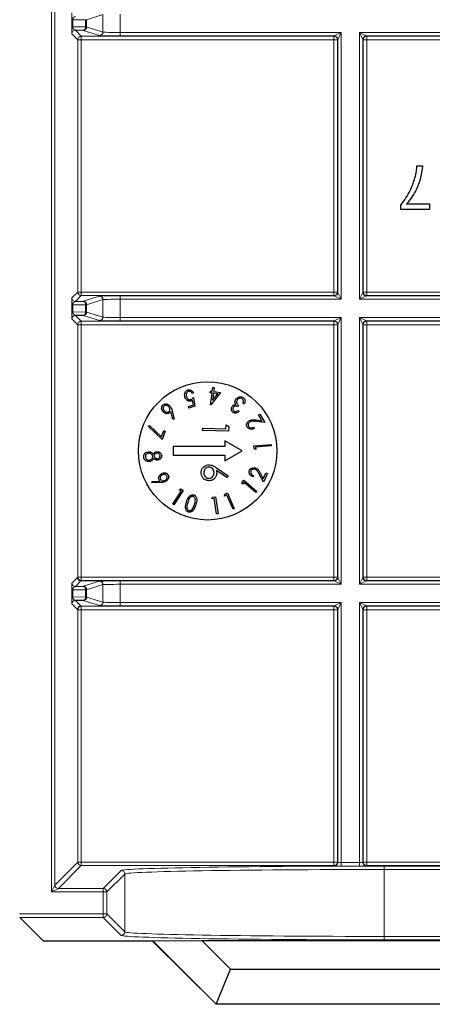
# Model space of a CAD drawing. Header units: millimetres. Extents: x 5 to 418, y 2 to 292.
# Tile 76 of 93: x 335 to 339, y 89 to 98. Entities that reach past the tile are written whole.
import ezdxf

# ---------------------------------------------------------------- set-up
doc = ezdxf.new("R2010")
doc.units = ezdxf.units.MM

msp = doc.modelspace()

# ---------------------------------------------------------------- linework, layer by layer
at = {"color": 7, "linetype": 'Continuous', "lineweight": 18}
for p, q in [((335.274, 89.9938), (335.274, 106.2237)), ((335.3073, 106.2237), (335.3073, 90.0604)), ((335.7705, 98.4587), (335.6133, 98.4093)), ((335.7705, 98.2895), (335.7705, 98.4587)), ((335.937, 98.462), (335.937, 98.2862)), ((335.4698, 98.3411), (335.4698, 98.4071)), ((335.4698, 98.4071), (335.4796, 98.4071)), ((335.4698, 98.3411), (335.4796, 98.3411)), ((335.6036, 98.4093), (335.4796, 98.4071)), ((335.4796, 98.4071), (335.4796, 98.3411)), ((335.4796, 98.3411), (335.6036, 98.3389)), ((335.6036, 98.3389), (335.6036, 98.4093)), ((335.6133, 98.4093), (335.6036, 98.4093)), ((335.6133, 98.3389), (335.6036, 98.3389)), ((335.6133, 98.4093), (335.6133, 98.3389)), ((335.6133, 98.3389), (335.7705, 98.2895)), ((335.5287, 98.2163), (335.4715, 98.2735)), ((335.5048, 98.3069), (335.562, 98.2497)), ((335.562, 98.2497), (337.9965, 98.2497)), ((335.562, 98.2163), (335.562, 98.2497)), ((335.7373, 98.2562), (335.5801, 98.3056)), ((335.937, 98.2862), (335.937, 98.2529)), ((335.937, 98.2862), (338.0664, 98.2862)), ((337.9998, 98.2529), (335.937, 98.2529)), ((337.9965, 98.2497), (337.9998, 98.2529)), ((337.9965, 98.2163), (337.9965, 98.2497)), ((337.9998, 98.2529), (338.0664, 98.2862)), ((338.0664, 98.2862), (338.0331, 98.2195)), ((338.0664, 98.2862), (338.0664, 95.712)), ((338.2422, 98.2862), (341.6497, 98.2862)), ((338.2422, 95.712), (338.2422, 98.2862)), ((338.2755, 98.2195), (338.2422, 98.2862)), ((338.2422, 98.2862), (338.3088, 98.2529)), ((341.5831, 98.2529), (338.3088, 98.2529)), ((338.3088, 98.2529), (338.312, 98.2497)), ((338.312, 98.2497), (341.5799, 98.2497)), ((338.312, 98.2497), (338.312, 98.2163)), ((335.5287, 95.7818), (335.5287, 98.2163)), ((335.5287, 98.2163), (335.562, 98.2163)), ((335.562, 98.2163), (335.562, 95.7818)), ((337.9965, 98.2163), (335.562, 98.2163)), ((337.9965, 95.7818), (337.9965, 98.2163)), ((337.9965, 98.2163), (338.0299, 98.2163)), ((338.0331, 98.2195), (338.0299, 98.2163)), ((338.0299, 98.2163), (338.0299, 95.7818)), ((338.0331, 95.7786), (338.0331, 98.2195)), ((338.2755, 98.2195), (338.2755, 95.7786)), ((338.2787, 98.2163), (338.2755, 98.2195)), ((338.2787, 95.7818), (338.2787, 98.2163)), ((338.312, 98.2163), (338.2787, 98.2163)), ((338.312, 98.2163), (338.312, 95.7818)), ((341.5799, 98.2163), (338.312, 98.2163)), ((335.4715, 95.7246), (335.5287, 95.7818)), ((335.5287, 95.7818), (335.562, 95.7818)), ((335.562, 95.7485), (335.562, 95.7818)), ((335.562, 95.7818), (337.9965, 95.7818)), ((337.9965, 95.7485), (337.9965, 95.7818)), ((337.9965, 95.7818), (338.0299, 95.7818)), ((338.0299, 95.7818), (338.0331, 95.7786)), ((338.0331, 95.7786), (338.0664, 95.712)), ((338.2422, 95.712), (338.2755, 95.7786)), ((338.2755, 95.7786), (338.2787, 95.7818)), ((338.312, 95.7818), (338.2787, 95.7818)), ((338.312, 95.7818), (338.312, 95.7485)), ((338.312, 95.7818), (341.5799, 95.7818)), ((335.6036, 95.6593), (335.4796, 95.6571)), ((335.562, 95.7485), (335.5048, 95.6913)), ((337.9965, 95.7485), (335.562, 95.7485)), ((335.5801, 95.6926), (335.7373, 95.742)), ((335.6036, 95.5889), (335.6036, 95.6593)), ((335.6133, 95.6593), (335.6036, 95.6593)), ((335.7705, 95.7087), (335.6133, 95.6593)), ((335.6133, 95.6593), (335.6133, 95.5889)), ((335.7705, 95.5395), (335.7705, 95.7087)), ((335.937, 95.7453), (337.9998, 95.7453)), ((335.937, 95.712), (335.937, 95.7453)), ((335.937, 95.712), (335.937, 95.5362)), ((338.0664, 95.712), (335.937, 95.712)), ((337.9998, 95.7453), (337.9965, 95.7485)), ((338.0664, 95.712), (337.9998, 95.7453)), ((338.3088, 95.7453), (338.2422, 95.712)), ((341.6497, 95.712), (338.2422, 95.712)), ((338.312, 95.7485), (338.3088, 95.7453)), ((338.3088, 95.7453), (341.5831, 95.7453)), ((341.5799, 95.7485), (338.312, 95.7485)), ((335.4698, 95.5911), (335.4698, 95.6571)), ((335.4698, 95.6571), (335.4796, 95.6571)), ((335.4698, 95.5911), (335.4796, 95.5911)), ((335.4796, 95.6571), (335.4796, 95.5911)), ((335.4796, 95.5911), (335.6036, 95.5889)), ((335.6133, 95.5889), (335.6036, 95.5889)), ((335.6133, 95.5889), (335.7705, 95.5395)), ((335.5287, 95.4663), (335.4715, 95.5235)), ((335.5048, 95.5569), (335.562, 95.4997)), ((335.562, 95.4997), (337.9965, 95.4997)), ((335.562, 95.4663), (335.562, 95.4997)), ((335.7373, 95.5062), (335.5801, 95.5556)), ((335.937, 95.5362), (335.937, 95.5029)), ((335.937, 95.5362), (338.0664, 95.5362)), ((337.9998, 95.5029), (335.937, 95.5029)), ((337.9965, 95.4997), (337.9998, 95.5029)), ((337.9965, 95.4663), (337.9965, 95.4997)), ((337.9998, 95.5029), (338.0664, 95.5362)), ((338.0331, 95.4695), (338.0299, 95.4663)), ((338.0664, 95.5362), (338.0331, 95.4695)), ((338.0331, 93.0286), (338.0331, 95.4695)), ((338.0664, 95.5362), (338.0664, 92.962)), ((338.2422, 95.5362), (341.6497, 95.5362)), ((338.2422, 92.962), (338.2422, 95.5362)), ((338.2755, 95.4695), (338.2422, 95.5362)), ((338.2422, 95.5362), (338.3088, 95.5029)), ((338.2755, 95.4695), (338.2755, 93.0286)), ((338.2787, 95.4663), (338.2755, 95.4695)), ((341.5831, 95.5029), (338.3088, 95.5029)), ((338.3088, 95.5029), (338.312, 95.4997)), ((338.312, 95.4997), (341.5799, 95.4997)), ((338.312, 95.4997), (338.312, 95.4663)), ((335.5287, 93.0318), (335.5287, 95.4663)), ((335.5287, 95.4663), (335.562, 95.4663)), ((335.562, 95.4663), (335.562, 93.0318)), ((337.9965, 95.4663), (335.562, 95.4663)), ((337.9965, 93.0318), (337.9965, 95.4663)), ((337.9965, 95.4663), (338.0299, 95.4663)), ((338.0299, 95.4663), (338.0299, 93.0318)), ((338.2787, 93.0318), (338.2787, 95.4663)), ((338.312, 95.4663), (338.2787, 95.4663)), ((338.312, 95.4663), (338.312, 93.0318)), ((341.5799, 95.4663), (338.312, 95.4663)), ((335.4715, 92.9746), (335.5249, 93.028)), ((335.5249, 93.028), (335.5287, 93.0318)), ((335.5287, 93.0318), (335.562, 93.0318)), ((335.562, 92.9985), (335.562, 93.0318)), ((335.562, 93.0318), (337.9965, 93.0318)), ((337.9965, 93.0318), (338.0299, 93.0318)), ((337.9965, 92.9985), (337.9965, 93.0318)), ((338.0299, 93.0318), (338.0331, 93.0286)), ((338.0331, 93.0286), (338.0664, 92.962)), ((338.2422, 92.962), (338.2755, 93.0286)), ((338.2755, 93.0286), (338.2787, 93.0318)), ((338.312, 93.0318), (338.2787, 93.0318)), ((338.312, 93.0318), (338.312, 92.9985)), ((338.312, 93.0318), (341.5799, 93.0318)), ((335.4698, 92.8411), (335.4698, 92.9071)), ((335.4698, 92.9071), (335.4796, 92.9071)), ((335.6036, 92.9093), (335.4796, 92.9071)), ((335.4796, 92.9071), (335.4796, 92.8411)), ((335.5583, 92.9947), (335.5048, 92.9413)), ((335.562, 92.9985), (335.5583, 92.9947)), ((335.7793, 92.9947), (335.5583, 92.9947)), ((337.9965, 92.9985), (335.562, 92.9985)), ((335.5801, 92.9426), (335.7373, 92.992)), ((335.6036, 92.8389), (335.6036, 92.9093)), ((335.6133, 92.9093), (335.6036, 92.9093)), ((335.7705, 92.9587), (335.6133, 92.9093)), ((335.6133, 92.9093), (335.6133, 92.8389)), ((335.7705, 92.7895), (335.7705, 92.9587)), ((335.937, 92.9953), (337.9998, 92.9953)), ((335.937, 92.962), (335.937, 92.9953)), ((335.937, 92.962), (335.937, 92.7862)), ((338.0664, 92.962), (335.937, 92.962)), ((337.9998, 92.9953), (337.9965, 92.9985)), ((338.0664, 92.962), (337.9998, 92.9953)), ((338.3088, 92.9953), (338.2422, 92.962)), ((341.6497, 92.962), (338.2422, 92.962)), ((338.312, 92.9985), (338.3088, 92.9953)), ((338.3088, 92.9953), (341.5831, 92.9953)), ((341.5799, 92.9985), (338.312, 92.9985)), ((335.4698, 92.8411), (335.4796, 92.8411)), ((335.4796, 92.8411), (335.6036, 92.8389)), ((335.6133, 92.8389), (335.6036, 92.8389)), ((335.6133, 92.8389), (335.7705, 92.7895)), ((335.5249, 92.7201), (335.4715, 92.7735)), ((335.5048, 92.8069), (335.5583, 92.7534)), ((335.5287, 92.7163), (335.5249, 92.7201)), ((335.5287, 90.2818), (335.5287, 92.7163)), ((335.5287, 92.7163), (335.562, 92.7163)), ((335.5583, 92.7534), (335.562, 92.7497)), ((335.562, 92.7497), (337.9965, 92.7497)), ((335.562, 92.7163), (335.562, 92.7497)), ((335.562, 92.7163), (335.562, 90.2818)), ((337.9965, 92.7163), (335.562, 92.7163)), ((335.7373, 92.7562), (335.5801, 92.8056)), ((335.937, 92.7862), (335.937, 92.7529)), ((335.937, 92.7862), (338.0664, 92.7862)), ((337.9998, 92.7529), (335.937, 92.7529)), ((337.9965, 92.7497), (337.9998, 92.7529)), ((337.9965, 92.7163), (337.9965, 92.7497)), ((337.9965, 90.2818), (337.9965, 92.7163)), ((337.9965, 92.7163), (338.0299, 92.7163)), ((337.9998, 92.7529), (338.0664, 92.7862)), ((338.0331, 92.7195), (338.0299, 92.7163)), ((338.0299, 92.7163), (338.0299, 90.2818)), ((338.0664, 92.7862), (338.0331, 92.7195)), ((338.0331, 90.2786), (338.0331, 92.7195)), ((338.0664, 92.7862), (338.0664, 90.2775)), ((338.2422, 92.7862), (341.6497, 92.7862)), ((338.2422, 90.2775), (338.2422, 92.7862)), ((338.2755, 92.7195), (338.2422, 92.7862)), ((338.2422, 92.7862), (338.3088, 92.7529)), ((338.2755, 92.7195), (338.2755, 90.2786)), ((338.2787, 92.7163), (338.2755, 92.7195)), ((338.2787, 90.2818), (338.2787, 92.7163)), ((338.2787, 92.7163), (338.312, 92.7163)), ((341.5831, 92.7529), (338.3088, 92.7529)), ((338.3088, 92.7529), (338.312, 92.7497)), ((338.312, 92.7497), (341.5799, 92.7497)), ((338.312, 92.7163), (338.312, 92.7497)), ((338.312, 92.7163), (338.312, 90.2818)), ((341.5799, 92.7163), (338.312, 92.7163)), ((335.3073, 90.0604), (335.5287, 90.2818)), ((335.562, 90.2485), (335.3406, 90.0271)), ((335.5287, 90.2818), (335.562, 90.2818)), ((335.562, 90.2485), (335.562, 90.2818)), ((335.562, 90.2818), (337.9965, 90.2818)), ((337.9965, 90.2485), (335.562, 90.2485)), ((337.9965, 90.2485), (337.9965, 90.2818)), ((337.9965, 90.2818), (338.0299, 90.2818)), ((337.9998, 90.2453), (337.9965, 90.2485)), ((338.0299, 90.2818), (338.0331, 90.2786)), ((338.0664, 90.2775), (338.0664, 90.2441)), ((338.0664, 90.2775), (338.2422, 90.2775)), ((338.2422, 90.2441), (338.0664, 90.2441)), ((338.2422, 90.2775), (338.2422, 90.2441)), ((338.2755, 90.2786), (338.2787, 90.2818)), ((338.2787, 90.2818), (338.312, 90.2818)), ((338.312, 90.2485), (338.3088, 90.2453)), ((338.312, 90.2485), (338.312, 90.2818)), ((338.312, 90.2818), (341.5799, 90.2818)), ((341.5799, 90.2485), (338.312, 90.2485)), ((338.4802, 90.2438), (341.4117, 90.2438)), ((338.4802, 90.2438), (338.4802, 90.2105)), ((335.774, 90.0271), (335.9473, 90.2004)), ((335.9806, 90.1671), (335.8073, 89.9938)), ((335.9806, 89.6085), (335.9806, 90.1671)), ((338.4802, 90.2105), (338.4802, 89.5651)), ((341.4117, 90.2105), (338.4802, 90.2105)), ((335.274, 89.9938), (335.3073, 90.0604)), ((335.3406, 90.0271), (335.274, 89.9938)), ((335.774, 89.9938), (335.274, 89.9938)), ((335.3406, 90.0271), (335.774, 90.0271)), ((335.774, 90.0271), (335.774, 89.9938)), ((335.774, 89.7818), (335.774, 89.9938)), ((335.774, 89.9938), (335.8073, 89.9938)), ((335.8073, 89.9938), (335.8073, 89.7818)), ((334.9676, 89.7818), (335.774, 89.7818)), ((335.774, 89.7818), (335.774, 89.7485)), ((335.774, 89.7818), (335.8073, 89.7818)), ((335.8073, 89.7818), (335.9806, 89.6085)), ((335.774, 89.7485), (334.9682, 89.7485)), ((335.9473, 89.5752), (335.774, 89.7485)), ((338.4802, 89.5651), (338.4802, 89.5318)), ((338.4802, 89.5651), (341.4117, 89.5651)), ((341.4117, 89.5318), (338.4802, 89.5318))]:
    msp.add_line(p, q, dxfattribs=at)
at = {"color": 7, "linetype": 'Continuous', "lineweight": 25}
for p, q in [((335.5801, 98.3056), (335.5048, 98.3069)), ((338.7963, 96.9991), (338.8511, 96.9991)), ((338.6426, 96.5765), (338.6426, 96.6209)), ((338.6975, 96.6314), (338.917, 96.6314)), ((338.917, 96.6314), (338.917, 96.5765)), ((338.917, 96.5765), (338.6426, 96.5765)), ((335.5048, 95.6913), (335.5801, 95.6926)), ((335.5801, 95.5556), (335.5048, 95.5569)), ((336.6431, 94.8086), (336.6295, 94.8041)), ((336.8052, 94.8105), (336.8072, 94.8262)), ((336.8219, 94.8083), (336.8052, 94.8105)), ((336.8066, 94.6939), (336.8219, 94.8083)), ((336.8072, 94.8262), (336.8239, 94.824)), ((336.9038, 94.8133), (336.8094, 94.6935)), ((336.8239, 94.824), (336.8291, 94.8622)), ((336.8357, 94.8064), (336.8266, 94.738)), ((336.8291, 94.8622), (336.8429, 94.8604)), ((336.8763, 94.801), (336.8357, 94.8064)), ((336.8429, 94.8604), (336.8378, 94.8222)), ((336.8378, 94.8222), (336.9038, 94.8133)), ((336.6416, 94.692), (336.634, 94.7373)), ((336.6431, 94.7628), (336.6567, 94.6803)), ((336.8266, 94.738), (336.8763, 94.801)), ((336.4437, 94.5544), (336.4233, 94.6294)), ((336.436, 94.6393), (336.4582, 94.5559)), ((336.5946, 94.6766), (336.6416, 94.692)), ((336.5995, 94.6615), (336.5946, 94.6766)), ((336.6567, 94.6803), (336.5995, 94.6615)), ((336.8094, 94.6935), (336.8066, 94.6939)), ((337.0781, 94.6871), (337.0698, 94.6745)), ((337.071, 94.6403), (337.0829, 94.6325)), ((337.1324, 94.699), (337.121, 94.7065)), ((336.4582, 94.5559), (336.4437, 94.5544)), ((337.3316, 94.5223), (337.2455, 94.5331)), ((337.2463, 94.5472), (337.3024, 94.5402)), ((337.2695, 94.5955), (337.2833, 94.6036)), ((337.3024, 94.5402), (337.2695, 94.5955)), ((337.2833, 94.6036), (337.3316, 94.5223)), ((336.2075, 94.4864), (336.218, 94.4947)), ((336.3407, 94.3581), (336.2075, 94.4864)), ((336.218, 94.4947), (336.3335, 94.3838)), ((336.3335, 94.3838), (336.3565, 94.4463)), ((336.3712, 94.4409), (336.3407, 94.3581)), ((336.3565, 94.4463), (336.3712, 94.4409)), ((336.7313, 94.445), (336.7318, 94.4674)), ((336.9813, 94.4398), (336.7313, 94.445)), ((336.7318, 94.4674), (336.9561, 94.4627)), ((336.9561, 94.4627), (336.9569, 94.5012)), ((336.9569, 94.5012), (336.9822, 94.486)), ((336.9822, 94.486), (336.9813, 94.4398)), ((337.2251, 94.4785), (337.2319, 94.467)), ((337.1126, 94.2491), (336.946, 94.3453)), ((336.946, 94.3453), (336.946, 94.2907)), ((336.446, 94.2907), (336.446, 94.2074)), ((336.946, 94.2907), (336.446, 94.2907)), ((336.946, 94.1529), (337.1126, 94.2491)), ((337.2247, 94.2973), (337.3905, 94.3118)), ((337.2271, 94.2702), (337.2247, 94.2973)), ((337.244, 94.2633), (337.2271, 94.2702)), ((337.3917, 94.2981), (337.2421, 94.285)), ((337.2421, 94.285), (337.244, 94.2633)), ((337.3905, 94.3118), (337.3917, 94.2981)), ((336.446, 94.2074), (336.946, 94.2074)), ((336.946, 94.2074), (336.946, 94.1529)), ((336.9647, 93.9913), (336.8651, 94.0595)), ((336.8662, 94.0853), (336.9786, 94.0083)), ((336.2429, 93.9407), (336.2445, 93.955)), ((336.2445, 93.955), (336.3217, 93.9584)), ((336.9786, 94.0083), (336.9647, 93.9913)), ((337.1103, 93.9447), (337.1279, 93.9655)), ((337.1279, 93.9655), (337.2537, 93.8587)), ((337.22, 94.0099), (337.2144, 93.9979)), ((337.3162, 93.9467), (337.2766, 94.0238)), ((337.2887, 94.031), (337.3145, 93.9809)), ((337.3145, 93.9809), (337.3416, 94.039)), ((337.3561, 94.0322), (337.3162, 93.9467)), ((337.3416, 94.039), (337.3561, 94.0322)), ((336.3286, 93.9438), (336.2429, 93.9407)), ((336.4431, 93.7348), (336.5244, 93.8608)), ((336.5447, 93.867), (336.4547, 93.7274)), ((336.506, 93.8727), (336.5218, 93.8818)), ((336.5244, 93.8608), (336.506, 93.8727)), ((336.5218, 93.8818), (336.5447, 93.867)), ((337.1172, 93.9279), (337.1103, 93.9447)), ((337.1313, 93.9445), (337.1172, 93.9279)), ((337.2448, 93.8482), (337.1313, 93.9445)), ((337.2537, 93.8587), (337.2448, 93.8482)), ((336.8217, 93.7857), (336.8276, 93.8031)), ((336.8434, 93.789), (336.8217, 93.7857)), ((336.8276, 93.8031), (336.8547, 93.8071)), ((336.8656, 93.6409), (336.8434, 93.789)), ((336.8547, 93.8071), (336.8793, 93.6429)), ((336.9432, 93.8138), (336.9442, 93.832)), ((336.9632, 93.8226), (336.9432, 93.8138)), ((336.9442, 93.832), (336.9692, 93.8431)), ((337.0239, 93.6856), (336.9632, 93.8226)), ((336.9692, 93.8431), (337.0365, 93.6912)), ((336.4547, 93.7274), (336.4431, 93.7348)), ((337.0365, 93.6912), (337.0239, 93.6856)), ((336.8793, 93.6429), (336.8656, 93.6409)), ((335.5048, 92.9413), (335.5801, 92.9426)), ((335.5801, 92.8056), (335.5048, 92.8069)), ((335.1954, 89.5213), (334.9682, 89.7485)), ((336.2494, 89.5207), (335.2287, 89.5207)), ((336.2504, 89.5231), (336.2494, 89.5207)), ((336.8602, 88.9099), (336.2494, 89.5207)), ((336.2504, 89.5231), (336.7232, 89.5265)), ((336.8612, 88.9124), (336.2504, 89.5231)), ((336.7232, 89.5265), (343.1687, 89.5265)), ((336.7232, 89.5265), (337.0007, 89.2491)), ((336.8612, 88.9124), (337.0007, 89.2491)), ((337.0007, 89.2491), (342.8912, 89.2491)), ((336.8612, 88.9124), (336.8602, 88.9099)), ((343.0317, 88.9099), (336.8602, 88.9099)), ((343.0307, 88.9124), (336.8612, 88.9124))]:
    msp.add_line(p, q, dxfattribs=at)
msp.add_circle((336.7793, 94.2491), 0.6667, dxfattribs=at)
at = {"color": 7, "linetype": 'Continuous', "lineweight": 18}
for centre, radius, start, end in [((335.5736, 98.3351), 0.0302, 282.23793, 7.22506), ((335.58, 98.3389), 0.0333, 270.10474, 359.97481), ((335.5048, 98.2735), 0.0333, 90.02044, 179.97956), ((335.5621, 98.2163), 0.0333, 90.02044, 179.97956), ((335.7372, 98.2895), 0.0333, 270.10474, 359.97481), ((337.9965, 98.2163), 0.0333, 0.02044, 89.97956), ((337.9997, 98.2195), 0.0333, 0.02044, 89.97956), ((338.3088, 98.2195), 0.0333, 90.02044, 179.97956), ((338.3121, 98.2163), 0.0333, 90.02044, 179.97956), ((335.5621, 95.7818), 0.0333, 180.02044, 269.97956), ((337.9965, 95.7818), 0.0333, 270.02044, 359.97956), ((337.9997, 95.7786), 0.0333, 270.02044, 359.97956), ((338.3088, 95.7786), 0.0333, 180.02044, 269.97956), ((338.3121, 95.7818), 0.0333, 180.02044, 269.97956), ((335.5048, 95.7246), 0.0333, 180.02044, 269.97956), ((335.5736, 95.6631), 0.0302, 352.77494, 77.76207), ((335.58, 95.6593), 0.0333, 0.02519, 89.89526), ((335.7372, 95.7086), 0.0333, 0.02519, 89.89526), ((335.5736, 95.5851), 0.0302, 282.23793, 7.22506), ((335.58, 95.5889), 0.0333, 270.10474, 359.97481), ((335.5048, 95.5235), 0.0333, 90.02044, 179.97956), ((335.5621, 95.4663), 0.0333, 90.02044, 179.97956), ((335.7372, 95.5395), 0.0333, 270.10474, 359.97481), ((337.9965, 95.4663), 0.0333, 0.02044, 89.97956), ((337.9997, 95.4695), 0.0333, 0.02044, 89.97956), ((338.3088, 95.4695), 0.0333, 90.02044, 179.97956), ((338.3121, 95.4663), 0.0333, 90.02044, 179.97956), ((335.5621, 93.0318), 0.0333, 180.02044, 269.97956), ((337.9965, 93.0318), 0.0333, 270.02044, 359.97956), ((337.9997, 93.0286), 0.0333, 270.02044, 359.97956), ((338.3088, 93.0286), 0.0333, 180.02044, 269.97956), ((338.3121, 93.0318), 0.0333, 180.02044, 269.97956), ((335.5048, 92.9746), 0.0333, 180.02044, 269.97956), ((335.5736, 92.9131), 0.0302, 352.77494, 77.76207), ((335.58, 92.9093), 0.0333, 0.02519, 89.89526), ((335.7372, 92.9586), 0.0333, 0.02519, 89.89526), ((335.5736, 92.8351), 0.0302, 282.23793, 7.22506), ((335.58, 92.8389), 0.0333, 270.10474, 359.97481), ((335.5048, 92.7735), 0.0333, 90.02044, 179.97956), ((335.5583, 92.7201), 0.0333, 90.02044, 179.97956), ((335.5621, 92.7163), 0.0333, 90.02044, 179.97956), ((335.7372, 92.7895), 0.0333, 270.10474, 359.97481), ((337.9965, 92.7163), 0.0333, 0.02044, 89.97956), ((337.9997, 92.7195), 0.0333, 0.02044, 89.97956), ((338.3088, 92.7195), 0.0333, 90.02044, 179.97956), ((338.3121, 92.7163), 0.0333, 90.02044, 179.97956), ((335.5621, 90.2818), 0.0333, 180.02044, 269.97956), ((337.9965, 90.2818), 0.0333, 270.02044, 359.97956), ((337.9997, 90.2786), 0.0333, 270.02044, 359.97956), ((338.3088, 90.2786), 0.0333, 180.02044, 269.97956), ((338.3121, 90.2818), 0.0333, 180.02044, 269.97956), ((335.9473, 90.167), 0.0333, 0.02044, 89.97956), ((335.3407, 90.0604), 0.0333, 180.02044, 269.97956), ((335.774, 89.9938), 0.0333, 0.02044, 89.97956), ((335.774, 89.7818), 0.0333, 270.02044, 359.97956), ((335.9473, 89.6086), 0.0333, 270.02044, 359.97956)]:
    msp.add_arc(centre, radius, start, end, dxfattribs=at)
for centre, major_axis, ratio, start_param, end_param in [((335.4715, 98.408), (0, 0.0667), 0.025118, 0.025129, 1.583584), ((335.5048, 98.408), (0.0022, 0.0333), 0.755078, 0.087257, 1.645712), ((335.4715, 98.3402), (0, 0.0667), 0.025118, 1.558009, 3.116464), ((335.5048, 98.3402), (-0.0022, 0.0333), 0.755078, 1.49588, 3.054336), ((335.937, 98.2564), (0.2, 0), 0.017455, 3.197091, 4.712389), ((335.937, 98.2897), (0.1667, 0), 0.020946, 3.197091, 4.712389), ((335.4715, 95.658), (0, 0.0667), 0.025118, 0.025129, 1.583584), ((335.5048, 95.658), (0.0022, 0.0333), 0.755078, 0.087257, 1.645712), ((335.937, 95.7418), (0.2, 0), 0.017455, 1.570796, 3.086094), ((335.937, 95.7085), (0.1667, 0), 0.020946, 1.570796, 3.086094), ((335.4715, 95.5902), (0, 0.0667), 0.025118, 1.558009, 3.116464), ((335.5048, 95.5902), (-0.0022, 0.0333), 0.755078, 1.49588, 3.054336), ((335.937, 95.5064), (0.2, 0), 0.017455, 3.197091, 4.712389), ((335.937, 95.5397), (0.1667, 0), 0.020946, 3.197091, 4.712389), ((335.4715, 92.908), (0, 0.0667), 0.025118, 0.025129, 1.583584), ((335.5048, 92.908), (0.0022, 0.0333), 0.755078, 0.087257, 1.645712), ((335.937, 92.9918), (0.2, 0), 0.017455, 1.570796, 3.086094), ((335.937, 92.9585), (0.1667, 0), 0.020946, 1.570796, 3.086094), ((335.4715, 92.8402), (0, 0.0667), 0.025118, 1.558009, 3.116464), ((335.5048, 92.8402), (-0.0022, 0.0333), 0.755078, 1.49588, 3.054336), ((335.937, 92.7564), (0.2, 0), 0.017455, 3.197091, 4.712389), ((335.937, 92.7897), (0.1667, 0), 0.020946, 3.197091, 4.712389), ((338.4802, 90.1996), (2.5333, 0), 0.017455, 1.570796, 3.124139), ((338.0664, 90.2453), (0.0667, 0), 0.017455, 3.159046, 4.712389), ((338.0664, 90.2786), (0.0333, 0), 0.03491, 3.159046, 4.712389), ((338.2422, 90.2786), (0.0333, 0), 0.03491, 4.712389, 6.265732), ((338.2422, 90.2453), (0.0667, 0), 0.017455, 4.712389, 6.265732), ((338.4802, 90.1663), (2.5, 0), 0.017688, 1.570796, 3.124139), ((338.4802, 89.6093), (2.5, 0), 0.017688, 3.159046, 4.712389), ((338.4802, 89.576), (2.5333, 0), 0.017455, 3.159046, 4.712389)]:
    msp.add_ellipse(centre, major_axis=major_axis, ratio=ratio, start_param=start_param, end_param=end_param, dxfattribs=at)
at = {"color": 7, "linetype": 'Continuous', "lineweight": 25}
msp.add_ellipse((335.2287, 89.5213), major_axis=(0.0333, 0), ratio=0.017455, start_param=3.159046, end_param=4.712389, dxfattribs=at)
for points, knots in [([(338.8511, 96.9991), (338.8385, 96.9235), (338.8159, 96.7883), (338.7337, 96.6794), (338.6975, 96.6314)], [0, 0, 0, 0, 0.559334, 1, 1, 1, 1]), ([(338.7773, 96.8827), (338.7825, 96.9042), (338.7916, 96.9425), (338.7948, 96.9818), (338.7963, 96.9991)], [0, 0, 0, 0, 0.5599104, 1, 1, 1, 1]), ([(338.6426, 96.6209), (338.675, 96.6661), (338.7329, 96.7469), (338.7637, 96.8412), (338.7773, 96.8827)], [0, 0, 0, 0, 0.559646, 1, 1, 1, 1]), ([(336.5611, 94.767), (336.5592, 94.7748), (336.5556, 94.7902), (336.5598, 94.8125), (336.5716, 94.8299), (336.5831, 94.835), (336.5889, 94.8376)], [0, 0, 0, 0, 0.280491, 0.560353, 0.780078, 1, 1, 1, 1]), ([(336.5929, 94.8226), (336.5879, 94.8198), (336.5778, 94.8142), (336.5702, 94.794), (336.5731, 94.7796), (336.5748, 94.7708)], [0, 0, 0, 0, 0.278725, 0.559911, 1, 1, 1, 1]), ([(336.5889, 94.8376), (336.5951, 94.8388), (336.6077, 94.8411), (336.6292, 94.8311), (336.6378, 94.8171), (336.6431, 94.8086)], [0, 0, 0, 0, 0.27998, 0.560557, 1, 1, 1, 1]), ([(336.6295, 94.8041), (336.6274, 94.8078), (336.6232, 94.8151), (336.6133, 94.8219), (336.6026, 94.8246), (336.5961, 94.8233), (336.5929, 94.8226)], [0, 0, 0, 0, 0.280652, 0.559908, 0.780152, 1, 1, 1, 1]), ([(336.6194, 94.7292), (336.6122, 94.7279), (336.5977, 94.7255), (336.5738, 94.7395), (336.5659, 94.7566), (336.5611, 94.767)], [0, 0, 0, 0, 0.2795361, 0.5602155, 1, 1, 1, 1]), ([(336.5748, 94.7708), (336.5768, 94.7659), (336.5808, 94.7562), (336.5921, 94.7462), (336.6055, 94.7422), (336.6136, 94.7441), (336.6176, 94.745)], [0, 0, 0, 0, 0.280655, 0.560141, 0.779801, 1, 1, 1, 1]), ([(336.6176, 94.745), (336.6229, 94.7476), (336.6323, 94.7522), (336.6398, 94.7595), (336.6431, 94.7628)], [0, 0, 0, 0, 0.559026, 1, 1, 1, 1]), ([(336.634, 94.7373), (336.6314, 94.7355), (336.6269, 94.7321), (336.6217, 94.7301), (336.6194, 94.7292)], [0, 0, 0, 0, 0.56009, 1, 1, 1, 1]), ([(337.0429, 94.7166), (337.0433, 94.7225), (337.044, 94.7331), (337.0492, 94.7422), (337.0516, 94.7462)], [0, 0, 0, 0, 0.559473, 1, 1, 1, 1]), ([(337.049, 94.6957), (337.0471, 94.6994), (337.0438, 94.706), (337.0432, 94.7133), (337.0429, 94.7166)], [0, 0, 0, 0, 0.559723, 1, 1, 1, 1]), ([(337.0516, 94.7462), (337.0563, 94.752), (337.0658, 94.7635), (337.0853, 94.7723), (337.1051, 94.7729), (337.1155, 94.7674), (337.1208, 94.7647)], [0, 0, 0, 0, 0.280155, 0.559971, 0.779998, 1, 1, 1, 1]), ([(337.0638, 94.7398), (337.0613, 94.7346), (337.0562, 94.7242), (337.0589, 94.7024), (337.0708, 94.6929), (337.0781, 94.6871)], [0, 0, 0, 0, 0.2805088, 0.5602967, 1, 1, 1, 1]), ([(337.1118, 94.7514), (337.1071, 94.7538), (337.0978, 94.7586), (337.083, 94.7559), (337.0713, 94.7494), (337.0663, 94.743), (337.0638, 94.7398)], [0, 0, 0, 0, 0.2794889, 0.5587051, 0.7792703, 1, 1, 1, 1]), ([(337.1251, 94.7317), (337.1237, 94.7361), (337.1213, 94.7441), (337.1147, 94.7492), (337.1118, 94.7514)], [0, 0, 0, 0, 0.558586, 1, 1, 1, 1]), ([(337.1208, 94.7647), (337.1261, 94.7602), (337.1367, 94.7513), (337.1424, 94.7259), (337.1362, 94.7092), (337.1324, 94.699)], [0, 0, 0, 0, 0.2798176, 0.5596977, 1, 1, 1, 1]), ([(337.121, 94.7065), (337.1226, 94.7111), (337.1256, 94.7193), (337.1253, 94.7279), (337.1251, 94.7317)], [0, 0, 0, 0, 0.560685, 1, 1, 1, 1]), ([(336.3524, 94.6255), (336.348, 94.631), (336.3391, 94.6418), (336.3348, 94.6614), (336.3377, 94.6796), (336.3446, 94.6882), (336.3481, 94.6925)], [0, 0, 0, 0, 0.28042, 0.560078, 0.780227, 1, 1, 1, 1]), ([(336.3481, 94.6925), (336.3538, 94.6964), (336.3652, 94.7043), (336.3912, 94.7028), (336.4052, 94.6919), (336.4137, 94.6852)], [0, 0, 0, 0, 0.27964, 0.560233, 1, 1, 1, 1]), ([(336.3589, 94.6805), (336.356, 94.6767), (336.3503, 94.669), (336.351, 94.6552), (336.355, 94.6436), (336.3598, 94.638), (336.3622, 94.6351)], [0, 0, 0, 0, 0.278324, 0.558262, 0.779056, 1, 1, 1, 1]), ([(336.4153, 94.6173), (336.4098, 94.6136), (336.3987, 94.6062), (336.3739, 94.6085), (336.3605, 94.6191), (336.3524, 94.6255)], [0, 0, 0, 0, 0.279205, 0.560335, 1, 1, 1, 1]), ([(336.4041, 94.6756), (336.4005, 94.6787), (336.3934, 94.685), (336.3803, 94.6882), (336.3679, 94.6873), (336.3619, 94.6828), (336.3589, 94.6805)], [0, 0, 0, 0, 0.280405, 0.560413, 0.780383, 1, 1, 1, 1]), ([(336.3622, 94.6351), (336.3658, 94.632), (336.373, 94.6257), (336.386, 94.6225), (336.3985, 94.6234), (336.4046, 94.6279), (336.4076, 94.6302)], [0, 0, 0, 0, 0.280391, 0.560267, 0.780317, 1, 1, 1, 1]), ([(336.4076, 94.6302), (336.4104, 94.634), (336.4161, 94.6417), (336.4154, 94.6555), (336.4114, 94.667), (336.4065, 94.6727), (336.4041, 94.6756)], [0, 0, 0, 0, 0.278375, 0.558341, 0.779029, 1, 1, 1, 1]), ([(336.4137, 94.6852), (336.4194, 94.6773), (336.4296, 94.6633), (336.4341, 94.6466), (336.436, 94.6393)], [0, 0, 0, 0, 0.55878, 1, 1, 1, 1]), ([(336.4233, 94.6294), (336.4222, 94.6269), (336.4201, 94.6225), (336.4168, 94.6189), (336.4153, 94.6173)], [0, 0, 0, 0, 0.560106, 1, 1, 1, 1]), ([(337.0254, 94.6195), (337.0208, 94.6236), (337.0116, 94.6317), (337.0071, 94.6488), (337.0086, 94.6646), (337.0131, 94.673), (337.0153, 94.6773)], [0, 0, 0, 0, 0.279273, 0.558925, 0.779467, 1, 1, 1, 1]), ([(337.0153, 94.6773), (337.0176, 94.6803), (337.0221, 94.6862), (337.0335, 94.6938), (337.0431, 94.695), (337.049, 94.6957)], [0, 0, 0, 0, 0.280619, 0.561007, 1, 1, 1, 1]), ([(337.0274, 94.6692), (337.0257, 94.6658), (337.0221, 94.6588), (337.0229, 94.6478), (337.027, 94.6386), (337.0318, 94.6348), (337.0342, 94.6329)], [0, 0, 0, 0, 0.279907, 0.559807, 0.77977, 1, 1, 1, 1]), ([(337.0829, 94.6325), (337.0785, 94.6283), (337.0697, 94.6201), (337.054, 94.6136), (337.0381, 94.6129), (337.0296, 94.6173), (337.0254, 94.6195)], [0, 0, 0, 0, 0.280726, 0.560477, 0.780265, 1, 1, 1, 1]), ([(337.0698, 94.6745), (337.0658, 94.6766), (337.0579, 94.6808), (337.0452, 94.6816), (337.0341, 94.6774), (337.0297, 94.6719), (337.0274, 94.6692)], [0, 0, 0, 0, 0.280439, 0.560399, 0.780021, 1, 1, 1, 1]), ([(337.0342, 94.6329), (337.0377, 94.6313), (337.0446, 94.6279), (337.0585, 94.6308), (337.0663, 94.6367), (337.071, 94.6403)], [0, 0, 0, 0, 0.279195, 0.558741, 1, 1, 1, 1]), ([(337.1599, 94.4782), (337.1572, 94.4846), (337.1517, 94.4974), (337.1575, 94.5166), (337.1673, 94.5312), (337.1762, 94.5374), (337.1807, 94.5405)], [0, 0, 0, 0, 0.278897, 0.558314, 0.779051, 1, 1, 1, 1]), ([(337.1879, 94.529), (337.1841, 94.5262), (337.1763, 94.5205), (337.1706, 94.5083), (337.1692, 94.4958), (337.1723, 94.489), (337.1739, 94.4856)], [0, 0, 0, 0, 0.280118, 0.55997, 0.779982, 1, 1, 1, 1]), ([(337.1807, 94.5405), (337.1876, 94.5438), (337.1991, 94.5492), (337.2168, 94.5498), (337.2316, 94.5489), (337.2414, 94.5478), (337.2463, 94.5472)], [0, 0, 0, 0, 0.3389875, 0.5591537, 0.7795627, 1, 1, 1, 1]), ([(337.2455, 94.5331), (337.2389, 94.5339), (337.228, 94.5352), (337.2127, 94.5361), (337.1996, 94.5348), (337.1918, 94.5309), (337.1879, 94.529)], [0, 0, 0, 0, 0.340376, 0.560583, 0.780282, 1, 1, 1, 1]), ([(337.2319, 94.467), (337.225, 94.4637), (337.2113, 94.4572), (337.1898, 94.457), (337.1709, 94.4638), (337.1635, 94.4734), (337.1599, 94.4782)], [0, 0, 0, 0, 0.280614, 0.560443, 0.780355, 1, 1, 1, 1]), ([(337.1739, 94.4856), (337.1774, 94.4814), (337.1844, 94.473), (337.2045, 94.4698), (337.2173, 94.4752), (337.2251, 94.4785)], [0, 0, 0, 0, 0.278938, 0.559081, 1, 1, 1, 1]), ([(336.1637, 94.1885), (336.1637, 94.1958), (336.1635, 94.2104), (336.1766, 94.2269), (336.1924, 94.2368), (336.2035, 94.2389), (336.2091, 94.24)], [0, 0, 0, 0, 0.279834, 0.558404, 0.779241, 1, 1, 1, 1]), ([(336.2091, 94.24), (336.2153, 94.24), (336.2256, 94.2401), (336.239, 94.2345), (336.2485, 94.2269), (336.2535, 94.2206), (336.256, 94.2175)], [0, 0, 0, 0, 0.339366, 0.559457, 0.779606, 1, 1, 1, 1]), ([(336.256, 94.2175), (336.258, 94.2209), (336.262, 94.2279), (336.2731, 94.2375), (336.2832, 94.2398), (336.2894, 94.2412)], [0, 0, 0, 0, 0.280846, 0.561328, 1, 1, 1, 1]), ([(336.2894, 94.2412), (336.2956, 94.241), (336.308, 94.2406), (336.3233, 94.2315), (336.3333, 94.2188), (336.3353, 94.2093), (336.3363, 94.2045)], [0, 0, 0, 0, 0.279728, 0.559451, 0.77981, 1, 1, 1, 1]), ([(336.1851, 94.1537), (336.1818, 94.156), (336.1752, 94.1604), (336.1668, 94.1723), (336.1649, 94.1824), (336.1637, 94.1885)], [0, 0, 0, 0, 0.280481, 0.560682, 1, 1, 1, 1]), ([(336.2099, 94.226), (336.205, 94.225), (336.1953, 94.2229), (336.1844, 94.2135), (336.179, 94.2016), (336.1792, 94.1937), (336.1793, 94.1898)], [0, 0, 0, 0, 0.27999, 0.559357, 0.779482, 1, 1, 1, 1]), ([(336.1793, 94.1898), (336.1803, 94.1848), (336.1824, 94.1747), (336.1936, 94.165), (336.2059, 94.1601), (336.2139, 94.1603), (336.2179, 94.1603)], [0, 0, 0, 0, 0.279553, 0.558594, 0.779234, 1, 1, 1, 1]), ([(336.2196, 94.1466), (336.2128, 94.1464), (336.2007, 94.1462), (336.1899, 94.1514), (336.1851, 94.1537)], [0, 0, 0, 0, 0.559652, 1, 1, 1, 1]), ([(336.2498, 94.196), (336.2486, 94.2011), (336.2462, 94.2114), (336.2346, 94.221), (336.2222, 94.2263), (336.214, 94.2261), (336.2099, 94.226)], [0, 0, 0, 0, 0.279057, 0.558794, 0.779369, 1, 1, 1, 1]), ([(336.2179, 94.1603), (336.2228, 94.1614), (336.2325, 94.1636), (336.243, 94.173), (336.2497, 94.1842), (336.2498, 94.1921), (336.2498, 94.196)], [0, 0, 0, 0, 0.279796, 0.559918, 0.780093, 1, 1, 1, 1]), ([(336.26, 94.1769), (336.2571, 94.1715), (336.2525, 94.1627), (336.2419, 94.1535), (336.2312, 94.1484), (336.2235, 94.1472), (336.2196, 94.1466)], [0, 0, 0, 0, 0.339754, 0.559634, 0.779751, 1, 1, 1, 1]), ([(336.2969, 94.1606), (336.2929, 94.1605), (336.285, 94.1603), (336.2714, 94.165), (336.2643, 94.1724), (336.26, 94.1769)], [0, 0, 0, 0, 0.280538, 0.560793, 1, 1, 1, 1]), ([(336.2907, 94.2272), (336.2867, 94.2263), (336.2787, 94.2244), (336.2703, 94.2165), (336.2648, 94.2073), (336.2647, 94.2009), (336.2646, 94.1976)], [0, 0, 0, 0, 0.279497, 0.559694, 0.779993, 1, 1, 1, 1]), ([(336.2646, 94.1976), (336.2657, 94.1937), (336.2677, 94.1858), (336.2769, 94.1783), (336.2866, 94.1746), (336.293, 94.1746), (336.2962, 94.1746)], [0, 0, 0, 0, 0.27891, 0.558484, 0.779287, 1, 1, 1, 1]), ([(336.3203, 94.2035), (336.3195, 94.2075), (336.3178, 94.2153), (336.3094, 94.2231), (336.3, 94.2273), (336.2938, 94.2273), (336.2907, 94.2272)], [0, 0, 0, 0, 0.279551, 0.559057, 0.779428, 1, 1, 1, 1]), ([(336.2962, 94.1746), (336.3, 94.1755), (336.3077, 94.1773), (336.3164, 94.1847), (336.3206, 94.1942), (336.3204, 94.2004), (336.3203, 94.2035)], [0, 0, 0, 0, 0.279754, 0.559695, 0.779479, 1, 1, 1, 1]), ([(336.3363, 94.2045), (336.336, 94.1983), (336.3354, 94.186), (336.3244, 94.1719), (336.3111, 94.1633), (336.3016, 94.1615), (336.2969, 94.1606)], [0, 0, 0, 0, 0.279089, 0.558655, 0.779335, 1, 1, 1, 1]), ([(336.7164, 94.0407), (336.718, 94.0518), (336.7212, 94.0741), (336.742, 94.0989), (336.7678, 94.1127), (336.7853, 94.1141), (336.7941, 94.1148)], [0, 0, 0, 0, 0.2796696, 0.5590848, 0.7795576, 1, 1, 1, 1]), ([(336.7928, 94.0924), (336.7851, 94.0914), (336.7697, 94.0896), (336.7535, 94.0743), (336.7438, 94.057), (336.7426, 94.0449), (336.7421, 94.0389)], [0, 0, 0, 0, 0.279059, 0.55882, 0.779303, 1, 1, 1, 1]), ([(336.8414, 94.0388), (336.8409, 94.0464), (336.84, 94.0617), (336.8272, 94.0794), (336.8106, 94.0903), (336.7987, 94.0917), (336.7928, 94.0924)], [0, 0, 0, 0, 0.280127, 0.559515, 0.779719, 1, 1, 1, 1]), ([(336.7941, 94.1148), (336.8031, 94.1137), (336.8178, 94.1119), (336.8367, 94.1036), (336.8518, 94.095), (336.8614, 94.0885), (336.8662, 94.0853)], [0, 0, 0, 0, 0.339374, 0.559486, 0.779731, 1, 1, 1, 1]), ([(336.8651, 94.0595), (336.8658, 94.0547), (336.8669, 94.0461), (336.867, 94.0374), (336.867, 94.0335)], [0, 0, 0, 0, 0.55991, 1, 1, 1, 1]), ([(337.2144, 93.9979), (337.2078, 94.0017), (337.1947, 94.0093), (337.1824, 94.027), (337.1773, 94.0464), (337.1811, 94.0578), (337.183, 94.0635)], [0, 0, 0, 0, 0.280613, 0.560469, 0.78036, 1, 1, 1, 1]), ([(337.183, 94.0635), (337.1867, 94.0694), (337.1942, 94.0812), (337.2133, 94.0871), (337.231, 94.0872), (337.241, 94.0833), (337.2461, 94.0814)], [0, 0, 0, 0, 0.2788377, 0.558333, 0.7790711, 1, 1, 1, 1]), ([(337.197, 94.0562), (337.1958, 94.0528), (337.1934, 94.046), (337.1952, 94.0351), (337.2025, 94.0212), (337.2128, 94.0146), (337.22, 94.0099)], [0, 0, 0, 0, 0.186786, 0.373589, 0.560709, 1, 1, 1, 1]), ([(337.2407, 94.0691), (337.2362, 94.0706), (337.2272, 94.0738), (337.2138, 94.0716), (337.2028, 94.0658), (337.1989, 94.0594), (337.197, 94.0562)], [0, 0, 0, 0, 0.28012, 0.560051, 0.780054, 1, 1, 1, 1]), ([(337.2766, 94.0238), (337.2735, 94.0297), (337.2684, 94.0395), (337.2605, 94.0526), (337.2521, 94.0627), (337.2445, 94.0669), (337.2407, 94.0691)], [0, 0, 0, 0, 0.340356, 0.560561, 0.780283, 1, 1, 1, 1]), ([(337.2461, 94.0814), (337.2527, 94.0775), (337.2637, 94.0711), (337.2741, 94.0568), (337.2818, 94.0442), (337.2864, 94.0354), (337.2887, 94.031)], [0, 0, 0, 0, 0.339027, 0.55919, 0.779581, 1, 1, 1, 1]), ([(336.3119, 93.9689), (336.3095, 93.975), (336.3046, 93.9874), (336.3121, 94.0111), (336.3253, 94.0217), (336.3333, 94.0282)], [0, 0, 0, 0, 0.279239, 0.560387, 1, 1, 1, 1]), ([(336.3217, 93.9584), (336.3196, 93.9601), (336.3158, 93.9632), (336.3131, 93.9671), (336.3119, 93.9689)], [0, 0, 0, 0, 0.560037, 1, 1, 1, 1]), ([(336.3404, 94.0166), (336.3366, 94.0138), (336.3289, 94.0082), (336.323, 93.9962), (336.3213, 93.9839), (336.3244, 93.9771), (336.3259, 93.9737)], [0, 0, 0, 0, 0.280343, 0.560391, 0.78042, 1, 1, 1, 1]), ([(336.3259, 93.9737), (336.329, 93.9701), (336.3353, 93.9628), (336.3488, 93.9604), (336.3609, 93.9617), (336.3675, 93.9652), (336.3708, 93.9669)], [0, 0, 0, 0, 0.278322, 0.558252, 0.779007, 1, 1, 1, 1]), ([(336.3781, 93.9556), (336.3692, 93.9517), (336.3534, 93.9448), (336.3362, 93.9441), (336.3286, 93.9438)], [0, 0, 0, 0, 0.558734, 1, 1, 1, 1]), ([(336.3333, 94.0282), (336.3396, 94.0313), (336.352, 94.0376), (336.3719, 94.0374), (336.389, 94.0307), (336.3959, 94.0222), (336.3993, 94.0179)], [0, 0, 0, 0, 0.280377, 0.560037, 0.780268, 1, 1, 1, 1]), ([(336.3853, 94.0099), (336.3821, 94.0135), (336.3759, 94.0208), (336.3623, 94.0231), (336.3502, 94.0218), (336.3437, 94.0184), (336.3404, 94.0166)], [0, 0, 0, 0, 0.278366, 0.558377, 0.779079, 1, 1, 1, 1]), ([(336.3708, 93.9669), (336.3746, 93.9697), (336.3822, 93.9753), (336.3881, 93.9874), (336.3899, 93.9997), (336.3868, 94.0065), (336.3853, 94.0099)], [0, 0, 0, 0, 0.280318, 0.560321, 0.780338, 1, 1, 1, 1]), ([(336.3993, 94.0179), (336.4019, 94.0115), (336.4071, 93.9986), (336.4014, 93.9794), (336.3912, 93.965), (336.3824, 93.9587), (336.3781, 93.9556)], [0, 0, 0, 0, 0.278542, 0.558068, 0.778993, 1, 1, 1, 1]), ([(336.7914, 93.9609), (336.78, 93.9625), (336.7571, 93.9655), (336.7322, 93.9874), (336.7184, 94.0137), (336.7171, 94.0317), (336.7164, 94.0407)], [0, 0, 0, 0, 0.279631, 0.55896, 0.779478, 1, 1, 1, 1]), ([(336.7421, 94.0389), (336.7427, 94.0312), (336.7439, 94.0158), (336.7563, 93.9978), (336.7724, 93.9857), (336.7845, 93.9842), (336.7905, 93.9834)], [0, 0, 0, 0, 0.280018, 0.559853, 0.779987, 1, 1, 1, 1]), ([(336.7905, 93.9834), (336.7983, 93.9844), (336.8141, 93.9864), (336.8302, 94.0024), (336.8397, 94.0203), (336.8409, 94.0326), (336.8414, 94.0388)], [0, 0, 0, 0, 0.278754, 0.558605, 0.779147, 1, 1, 1, 1]), ([(336.867, 94.0335), (336.8655, 94.0226), (336.8625, 94.0008), (336.842, 93.9768), (336.8172, 93.9626), (336.8, 93.9615), (336.7914, 93.9609)], [0, 0, 0, 0, 0.279638, 0.559326, 0.779527, 1, 1, 1, 1]), ([(336.5753, 93.7559), (336.5812, 93.7735), (336.59, 93.7997), (336.6142, 93.8222), (336.6321, 93.8278), (336.6412, 93.826), (336.6457, 93.8251)], [0, 0, 0, 0, 0.500588, 0.749778, 0.874957, 1, 1, 1, 1]), ([(336.6414, 93.8099), (336.6378, 93.8105), (336.6305, 93.8116), (336.6166, 93.8059), (336.5989, 93.7866), (336.5922, 93.7657), (336.5877, 93.7517)], [0, 0, 0, 0, 0.124645, 0.249784, 0.499032, 1, 1, 1, 1]), ([(336.6529, 93.7312), (336.6568, 93.7453), (336.6627, 93.7665), (336.6594, 93.7924), (336.6513, 93.805), (336.6447, 93.8083), (336.6414, 93.8099)], [0, 0, 0, 0, 0.500752, 0.750172, 0.875333, 1, 1, 1, 1]), ([(336.6457, 93.8251), (336.6499, 93.8233), (336.6584, 93.8196), (336.6702, 93.8048), (336.6777, 93.7725), (336.6703, 93.7456), (336.6654, 93.7277)], [0, 0, 0, 0, 0.125085, 0.2503322, 0.4997076, 1, 1, 1, 1]), ([(336.5937, 93.6591), (336.5894, 93.6609), (336.581, 93.6646), (336.5694, 93.6793), (336.5625, 93.7116), (336.5702, 93.7382), (336.5753, 93.7559)], [0, 0, 0, 0, 0.125022, 0.250201, 0.499437, 1, 1, 1, 1]), ([(336.5877, 93.7517), (336.5833, 93.7376), (336.5769, 93.7166), (336.5805, 93.6907), (336.5887, 93.6781), (336.5953, 93.6748), (336.5986, 93.6732)], [0, 0, 0, 0, 0.500919, 0.750212, 0.875371, 1, 1, 1, 1]), ([(336.6654, 93.7277), (336.6593, 93.7102), (336.6501, 93.6839), (336.6253, 93.6618), (336.6073, 93.6564), (336.5982, 93.6582), (336.5937, 93.6591)], [0, 0, 0, 0, 0.500354, 0.749719, 0.874939, 1, 1, 1, 1]), ([(336.5986, 93.6732), (336.6027, 93.6727), (336.611, 93.6716), (336.6249, 93.6785), (336.6313, 93.687), (336.6353, 93.6922)], [0, 0, 0, 0, 0.279071, 0.559449, 1, 1, 1, 1]), ([(336.6353, 93.6922), (336.6393, 93.6992), (336.6464, 93.7116), (336.6509, 93.7252), (336.6529, 93.7312)], [0, 0, 0, 0, 0.559735, 1, 1, 1, 1])]:
    msp.add_open_spline(points, degree=3, knots=knots, dxfattribs=at)
at = {"color": 7, "linetype": 'Continuous', "lineweight": 18}
msp.add_open_spline([(335.5249, 93.028), (335.5254, 93.0237), (335.5264, 93.0149), (335.5341, 93.0039), (335.5452, 92.9962), (335.5539, 92.9952), (335.5583, 92.9947)], degree=3, dxfattribs=at)

doc.saveas('drawing.dxf')
